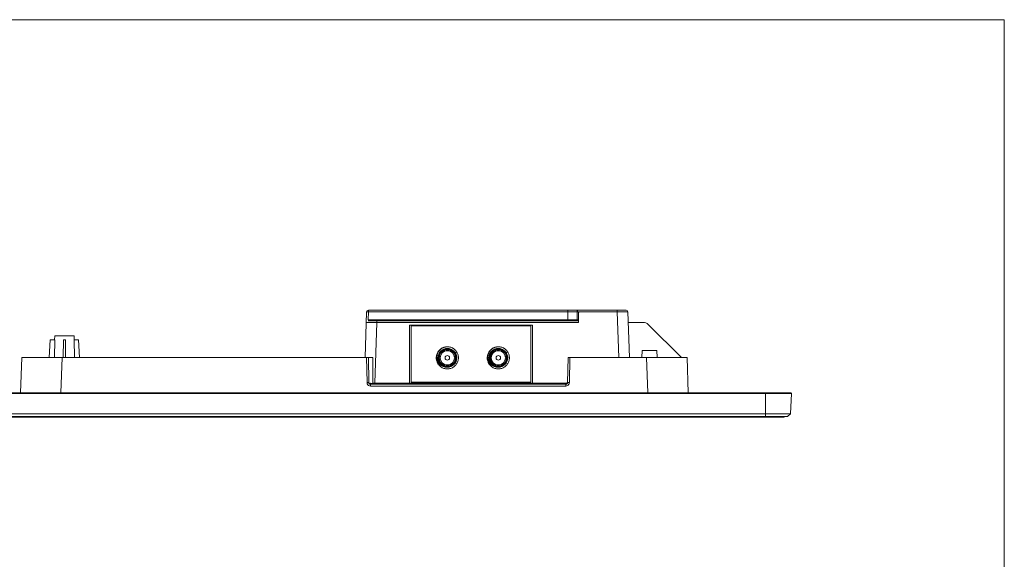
# Model space of a CAD drawing. Header units: centimetres. Extents: x -29.7 to 29.7, y -21 to 21.
# Tile 34 of 34: x 9.9 to 29.7, y 10.1 to 21. Entities that reach past the tile are written whole.
import ezdxf

# ---------------------------------------------------------------- set-up
doc = ezdxf.new("R2010")
doc.units = ezdxf.units.CM
doc.header["$MEASUREMENT"] = 0
doc.layers.add('06___PRT_ALL_SURFS', color=7, linetype='Continuous')

msp = doc.modelspace()

# ---------------------------------------------------------------- linework, layer by layer
at = {"layer": '06___PRT_ALL_SURFS', "lineweight": 9}
for points in [[(-29.70105, 20.97136), (-29.70105, 20.97136), (29.69891, 20.97136), (29.69891, 20.97136)], [(29.69891, -20.98296), (29.69891, -20.98296), (29.69891, 20.97136), (29.69891, 20.97136)], [(16.88604, 15.10638), (16.88604, 15.10638), (16.85397, 14.18801), (16.85397, 14.18801)], [(16.92133, 15.14046), (16.90231, 15.14046), (16.88671, 15.12539), (16.88604, 15.10638)], [(16.91562, 14.94232), (16.91562, 14.94232), (16.92133, 15.10575), (16.92133, 15.10575)], [(16.92133, 15.14046), (16.92133, 15.14046), (22.09881, 15.14046), (22.09881, 15.14046)], [(16.92133, 15.14046), (16.92133, 15.14046), (16.92133, 15.10575), (16.92133, 15.10575)], [(20.93131, 15.10575), (20.93131, 15.10575), (16.92133, 15.10575), (16.92133, 15.10575)], [(20.93049, 14.94232), (20.93049, 14.94232), (20.93131, 15.10575), (20.93131, 15.10575)], [(20.93131, 15.10575), (20.93131, 15.10575), (20.93131, 15.14046), (20.93131, 15.14046)], [(21.11651, 15.10575), (21.11651, 15.10575), (21.11569, 14.94232), (21.11569, 14.94232)], [(21.3677, 15.10575), (21.3677, 15.10575), (21.11651, 15.10575), (21.11651, 15.10575)], [(21.14475, 15.09048), (21.14407, 15.08837), (21.14372, 15.08617), (21.14372, 15.08395)], [(21.14372, 14.99919), (21.14372, 14.99919), (21.14372, 15.08395), (21.14372, 15.08395)], [(21.14577, 15.09302), (21.14538, 15.09219), (21.14503, 15.09135), (21.14475, 15.09048)], [(21.14777, 15.09638), (21.147, 15.09532), (21.14633, 15.0942), (21.14577, 15.09302)], [(21.14967, 15.09864), (21.14899, 15.09793), (21.14835, 15.09717), (21.14777, 15.09638)], [(21.15245, 15.10104), (21.15145, 15.10032), (21.15053, 15.09952), (21.14967, 15.09864)], [(21.15838, 15.10408), (21.15626, 15.10338), (21.15426, 15.10236), (21.15245, 15.10104)], [(21.16506, 15.10514), (21.1628, 15.10514), (21.16054, 15.10478), (21.15838, 15.10408)], [(21.40649, 15.10514), (21.40649, 15.10514), (21.16506, 15.10514), (21.16506, 15.10514)], [(21.92234, 15.10638), (21.92234, 15.10638), (21.38622, 15.10638), (21.38622, 15.10638)], [(21.92234, 15.10638), (21.92234, 15.10638), (21.92234, 15.14046), (21.92234, 15.14046)], [(21.92234, 15.10638), (21.92234, 15.10638), (21.95444, 14.18695), (21.95444, 14.18695)], [(22.1341, 15.10638), (22.13344, 15.12539), (22.11783, 15.14046), (22.09881, 15.14046)], [(22.1662, 14.18695), (22.1662, 14.18695), (22.1341, 15.10638), (22.1341, 15.10638)], [(16.91439, 14.9215), (16.91439, 14.9215), (21.14163, 14.9215), (21.14163, 14.9215)], [(16.91562, 14.94232), (16.91562, 14.94232), (20.93049, 14.94232), (20.93049, 14.94232)], [(17.04764, 13.67005), (17.04764, 13.67005), (17.09016, 14.88742), (17.09016, 14.88742)], [(17.09016, 14.9215), (17.09016, 14.9215), (17.09016, 14.88742), (17.09016, 14.88742)], [(21.14163, 14.88742), (21.14163, 14.88742), (17.09016, 14.88742), (17.09016, 14.88742)], [(20.99511, 14.94231), (20.99511, 14.94231), (20.93049, 14.94232), (20.93049, 14.94232)], [(21.05755, 14.94231), (21.05755, 14.94231), (20.99511, 14.94231), (20.99511, 14.94231)], [(21.10458, 14.94232), (21.10458, 14.94232), (21.05755, 14.94231), (21.05755, 14.94231)], [(21.10504, 14.94232), (21.10504, 14.94232), (21.05755, 14.94231), (21.05755, 14.94231)], [(21.11569, 14.94232), (21.11569, 14.94232), (21.10504, 14.94232), (21.10504, 14.94232)], [(21.11569, 14.94232), (21.11569, 14.94232), (21.14163, 14.94232), (21.14163, 14.94232)], [(21.14372, 14.99919), (21.14372, 14.99919), (21.14163, 14.99919), (21.14163, 14.99919)], [(21.14163, 14.88742), (21.14163, 14.88742), (21.14163, 14.99919), (21.14163, 14.99919)], [(22.14154, 14.89325), (22.14154, 14.89325), (22.44454, 14.89325), (22.44454, 14.89325)], [(22.54443, 14.85187), (22.51794, 14.87837), (22.48201, 14.89325), (22.44454, 14.89325)], [(23.20936, 14.18695), (23.20936, 14.18695), (22.54443, 14.85187), (22.54443, 14.85187)], [(20.21991, 14.83675), (20.21991, 14.83675), (17.74785, 14.83675), (17.74785, 14.83675)], [(17.74785, 14.83675), (17.74785, 14.83675), (17.74785, 13.67005), (17.74785, 13.67005)], [(20.18459, 14.8227), (20.18459, 14.8227), (17.78317, 14.8227), (17.78317, 14.8227)], [(17.78317, 13.69281), (17.78317, 13.69281), (17.78317, 14.8227), (17.78317, 14.8227)], [(20.18459, 13.69281), (20.18459, 13.69281), (20.18459, 14.8227), (20.18459, 14.8227)], [(20.21991, 13.67005), (20.21991, 13.67005), (20.21991, 14.83675), (20.21991, 14.83675)], [(10.52552, 14.5401), (10.52552, 14.5401), (10.50702, 14.18695), (10.50702, 14.18695)], [(10.52552, 14.5401), (10.52552, 14.5401), (10.61716, 14.5401), (10.61716, 14.5401)], [(10.61129, 14.18695), (10.61129, 14.18695), (10.61716, 14.5401), (10.61716, 14.5401)], [(10.61611, 14.5401), (10.61611, 14.5401), (10.61759, 14.62486), (10.61759, 14.62486)], [(11.00636, 14.62486), (11.00636, 14.62486), (10.61759, 14.62486), (10.61759, 14.62486)], [(10.78865, 14.18675), (10.78865, 14.18675), (10.79173, 14.5401), (10.79173, 14.5401)], [(10.79173, 14.5401), (10.79173, 14.5401), (10.83221, 14.5401), (10.83221, 14.5401)], [(10.83221, 14.5401), (10.83221, 14.5401), (10.83529, 14.18695), (10.83529, 14.18695)], [(11.00783, 14.5401), (11.00783, 14.5401), (11.00636, 14.62486), (11.00636, 14.62486)], [(11.00679, 14.5401), (11.00679, 14.5401), (11.09842, 14.5401), (11.09842, 14.5401)], [(11.00679, 14.5401), (11.00679, 14.5401), (11.01265, 14.18695), (11.01265, 14.18695)], [(11.11693, 14.18695), (11.11693, 14.18695), (11.09842, 14.5401), (11.09842, 14.5401)], [(18.69483, 14.30043), (18.69483, 14.30043), (18.66654, 14.28243), (18.66654, 14.28243)], [(18.69484, 14.30044), (18.69474, 14.30059), (18.69464, 14.30074), (18.69454, 14.3009)], [(18.69786, 14.29551), (18.69687, 14.29716), (18.69585, 14.2988), (18.69481, 14.30042)], [(18.69958, 14.29262), (18.69901, 14.29359), (18.69844, 14.29455), (18.69786, 14.29551)], [(18.69957, 14.29261), (18.69957, 14.29261), (18.69983, 14.29219), (18.69983, 14.29219)], [(18.69958, 14.29262), (18.69958, 14.29262), (18.70009, 14.29173), (18.70009, 14.29173)], [(18.69983, 14.29219), (18.69983, 14.29219), (18.70009, 14.29172), (18.70009, 14.29172)], [(18.7013, 14.28961), (18.7009, 14.29032), (18.7005, 14.29102), (18.70009, 14.29173)], [(18.70184, 14.28863), (18.70166, 14.28895), (18.70148, 14.28928), (18.7013, 14.28961)], [(18.70476, 14.28316), (18.70382, 14.285), (18.70284, 14.28682), (18.70184, 14.28863)], [(18.70649, 14.27976), (18.70592, 14.2809), (18.70535, 14.28203), (18.70476, 14.28316)], [(18.718, 14.25196), (18.71479, 14.26148), (18.71095, 14.27076), (18.70649, 14.27976)], [(18.72614, 14.22007), (18.72422, 14.23089), (18.72149, 14.24155), (18.718, 14.25196)], [(19.71897, 14.30043), (19.71897, 14.30043), (19.69067, 14.28243), (19.69067, 14.28243)], [(19.71898, 14.30044), (19.71888, 14.30059), (19.71878, 14.30074), (19.71868, 14.3009)], [(19.722, 14.29551), (19.721, 14.29716), (19.71999, 14.2988), (19.71895, 14.30042)], [(19.72371, 14.29262), (19.72315, 14.29359), (19.72258, 14.29455), (19.722, 14.29551)], [(19.72371, 14.29262), (19.72371, 14.29262), (19.72423, 14.29173), (19.72423, 14.29173)], [(19.72371, 14.29261), (19.72371, 14.29261), (19.72397, 14.29219), (19.72397, 14.29219)], [(19.72397, 14.29219), (19.72397, 14.29219), (19.72422, 14.29172), (19.72422, 14.29172)], [(19.72544, 14.28961), (19.72504, 14.29032), (19.72464, 14.29102), (19.72423, 14.29173)], [(19.72598, 14.28863), (19.7258, 14.28895), (19.72562, 14.28928), (19.72544, 14.28961)], [(19.7289, 14.28316), (19.72795, 14.285), (19.72698, 14.28682), (19.72598, 14.28863)], [(19.73062, 14.27976), (19.73006, 14.2809), (19.72949, 14.28203), (19.7289, 14.28316)], [(19.74214, 14.25196), (19.73893, 14.26148), (19.73509, 14.27076), (19.73062, 14.27976)], [(19.75028, 14.22007), (19.74836, 14.23089), (19.74563, 14.24155), (19.74214, 14.25196)], [(22.41603, 14.18695), (22.41603, 14.18695), (22.42062, 14.32821), (22.42062, 14.32821)], [(22.41603, 14.18695), (22.41603, 14.18695), (22.42062, 14.32821), (22.42062, 14.32821)], [(22.71576, 14.32821), (22.71576, 14.32821), (22.42062, 14.32821), (22.42062, 14.32821)], [(22.71576, 14.32821), (22.71576, 14.32821), (22.72036, 14.18695), (22.72036, 14.18695)], [(22.71576, 14.32821), (22.71576, 14.32821), (22.72036, 14.18695), (22.72036, 14.18695)], [(9.95376, 14.18695), (9.95376, 14.18695), (9.92909, 13.48065), (9.92909, 13.48065)], [(9.95376, 14.18695), (9.95376, 14.18695), (17.01036, 14.18695), (17.01036, 14.18695)], [(10.74092, 13.48065), (10.74092, 13.48065), (10.76559, 14.18695), (10.76559, 14.18695)], [(16.89323, 13.6845), (16.89323, 13.6845), (16.88446, 14.18695), (16.88446, 14.18695)], [(16.92854, 13.68388), (16.92854, 13.68388), (16.91976, 14.18695), (16.91976, 14.18695)], [(17.01036, 14.18695), (17.00993, 14.01104), (17.00967, 13.83863), (17.0096, 13.67014)], [(18.28466, 14.18054), (18.28467, 14.17765), (18.28473, 14.17476), (18.28485, 14.17188)], [(18.28485, 14.17188), (18.28492, 14.17012), (18.28501, 14.16837), (18.28513, 14.16662)], [(18.28513, 14.16662), (18.28522, 14.16518), (18.28532, 14.16375), (18.28545, 14.16231)], [(18.28545, 14.16231), (18.28561, 14.16046), (18.28578, 14.15862), (18.28598, 14.15677)], [(18.28598, 14.15677), (18.28634, 14.1535), (18.28677, 14.15024), (18.28727, 14.14699)], [(18.28727, 14.14699), (18.28912, 14.13501), (18.29194, 14.12321), (18.29571, 14.11169)], [(18.29571, 14.11169), (18.29847, 14.10329), (18.30173, 14.09507), (18.30546, 14.08707)], [(18.32374, 14.22649), (18.32374, 14.22649), (18.30146, 14.23201), (18.30146, 14.23201)], [(18.30546, 14.08707), (18.30603, 14.08584), (18.30662, 14.08462), (18.30721, 14.0834)], [(18.30721, 14.0834), (18.30803, 14.08173), (18.30887, 14.08007), (18.30973, 14.07842)], [(18.30988, 14.07811), (18.30988, 14.07811), (18.30973, 14.07842), (18.30973, 14.07842)], [(18.30993, 14.07814), (18.30993, 14.07814), (18.30977, 14.07845), (18.30977, 14.07845)], [(18.30988, 14.07811), (18.31047, 14.07699), (18.31107, 14.07588), (18.31167, 14.07476)], [(18.31192, 14.0743), (18.31192, 14.0743), (18.31167, 14.07476), (18.31167, 14.07476)], [(18.31192, 14.0743), (18.31192, 14.0743), (18.31168, 14.07477), (18.31168, 14.07477)], [(18.31192, 14.0743), (18.31271, 14.07287), (18.3135, 14.07146), (18.31431, 14.07006)], [(18.31446, 14.06979), (18.31446, 14.06979), (18.31431, 14.07006), (18.31431, 14.07006)], [(18.3145, 14.06982), (18.3145, 14.06982), (18.31435, 14.07008), (18.31435, 14.07008)], [(18.31446, 14.06979), (18.31511, 14.06868), (18.31577, 14.06756), (18.31643, 14.06645)], [(18.31674, 14.06594), (18.31674, 14.06594), (18.31643, 14.06645), (18.31643, 14.06645)], [(18.31674, 14.06594), (18.31674, 14.06594), (18.31644, 14.06646), (18.31644, 14.06646)], [(18.31674, 14.06594), (18.31755, 14.06461), (18.31837, 14.06329), (18.31919, 14.06198)], [(18.31936, 14.06171), (18.31936, 14.06171), (18.31919, 14.06198), (18.31919, 14.06198)], [(18.31941, 14.06174), (18.31941, 14.06174), (18.31924, 14.062), (18.31924, 14.062)], [(18.31936, 14.06171), (18.32166, 14.05811), (18.32404, 14.05457), (18.32654, 14.05111)], [(18.72765, 14.21036), (18.72722, 14.21361), (18.72671, 14.21685), (18.72614, 14.22007)], [(18.72837, 14.20422), (18.72816, 14.20627), (18.72791, 14.20831), (18.72765, 14.21036)], [(18.72873, 14.20054), (18.72862, 14.20177), (18.7285, 14.20299), (18.72837, 14.20422)], [(18.72914, 14.19495), (18.72903, 14.19682), (18.72889, 14.19868), (18.72873, 14.20054)], [(18.72958, 14.18191), (18.72956, 14.18626), (18.72942, 14.19061), (18.72914, 14.19495)], [(19.3088, 14.18054), (19.30881, 14.17765), (19.30887, 14.17476), (19.30899, 14.17188)], [(19.30899, 14.17188), (19.30906, 14.17012), (19.30915, 14.16837), (19.30926, 14.16662)], [(19.30926, 14.16662), (19.30936, 14.16518), (19.30946, 14.16375), (19.30959, 14.16231)], [(19.30959, 14.16231), (19.30974, 14.16046), (19.30992, 14.15862), (19.31012, 14.15677)], [(19.31012, 14.15677), (19.31048, 14.1535), (19.31091, 14.15024), (19.3114, 14.14699)], [(19.3114, 14.14699), (19.31325, 14.13501), (19.31608, 14.12321), (19.31985, 14.11169)], [(19.31985, 14.11169), (19.32261, 14.10329), (19.32586, 14.09507), (19.3296, 14.08707)], [(19.34788, 14.22649), (19.34788, 14.22649), (19.32559, 14.23201), (19.32559, 14.23201)], [(19.3296, 14.08707), (19.33017, 14.08584), (19.33076, 14.08462), (19.33135, 14.0834)], [(19.33135, 14.0834), (19.33216, 14.08173), (19.333, 14.08007), (19.33386, 14.07842)], [(19.33402, 14.07811), (19.33402, 14.07811), (19.33386, 14.07842), (19.33386, 14.07842)], [(19.33407, 14.07814), (19.33407, 14.07814), (19.33391, 14.07845), (19.33391, 14.07845)], [(19.33402, 14.07811), (19.33461, 14.07699), (19.33521, 14.07588), (19.33581, 14.07476)], [(19.33606, 14.0743), (19.33606, 14.0743), (19.33581, 14.07476), (19.33581, 14.07476)], [(19.33606, 14.0743), (19.33606, 14.0743), (19.33582, 14.07477), (19.33582, 14.07477)], [(19.33606, 14.0743), (19.33685, 14.07287), (19.33764, 14.07146), (19.33845, 14.07006)], [(19.3386, 14.06979), (19.3386, 14.06979), (19.33845, 14.07006), (19.33845, 14.07006)], [(19.33864, 14.06982), (19.33864, 14.06982), (19.33849, 14.07008), (19.33849, 14.07008)], [(19.3386, 14.06979), (19.33925, 14.06868), (19.3399, 14.06756), (19.34057, 14.06645)], [(19.34088, 14.06594), (19.34088, 14.06594), (19.34057, 14.06646), (19.34057, 14.06646)], [(19.34088, 14.06594), (19.34088, 14.06594), (19.34057, 14.06645), (19.34057, 14.06645)], [(19.34088, 14.06594), (19.34168, 14.06461), (19.3425, 14.06329), (19.34333, 14.06198)], [(19.3435, 14.06171), (19.3435, 14.06171), (19.34333, 14.06198), (19.34333, 14.06198)], [(19.34355, 14.06174), (19.34355, 14.06174), (19.34338, 14.062), (19.34338, 14.062)], [(19.3435, 14.06171), (19.34579, 14.05811), (19.34818, 14.05457), (19.35067, 14.05111)], [(19.75178, 14.21036), (19.75135, 14.21361), (19.75085, 14.21685), (19.75028, 14.22007)], [(19.75251, 14.20422), (19.7523, 14.20627), (19.75205, 14.20831), (19.75178, 14.21036)], [(19.75286, 14.20054), (19.75276, 14.20177), (19.75264, 14.20299), (19.75251, 14.20422)], [(19.75328, 14.19495), (19.75317, 14.19682), (19.75303, 14.19868), (19.75286, 14.20054)], [(19.75372, 14.18191), (19.7537, 14.18626), (19.75356, 14.19061), (19.75328, 14.19495)], [(20.92374, 13.68388), (20.92374, 13.68388), (20.93253, 14.18695), (20.93253, 14.18695)], [(20.93253, 14.18695), (20.93253, 14.18695), (23.32416, 14.18695), (23.32416, 14.18695)], [(20.95906, 13.6845), (20.95906, 13.6845), (20.96782, 14.18695), (20.96782, 14.18695)], [(22.51234, 14.18695), (22.51234, 14.18695), (22.53701, 13.48065), (22.53701, 13.48065)], [(23.34882, 13.48065), (23.34882, 13.48065), (23.32416, 14.18695), (23.32416, 14.18695)], [(16.91088, 13.68465), (16.905, 13.68465), (16.89912, 13.68461), (16.89323, 13.6845)], [(16.89323, 13.6845), (16.89327, 13.68251), (16.89339, 13.68052), (16.89359, 13.67855)], [(16.89359, 13.67855), (16.89404, 13.67418), (16.89489, 13.66987), (16.89612, 13.66567)], [(16.89612, 13.66567), (16.89692, 13.66298), (16.89787, 13.66034), (16.89898, 13.65777)], [(16.93094, 13.67167), (16.92944, 13.67554), (16.92861, 13.67974), (16.92854, 13.68388)], [(16.95045, 13.6708), (16.9546, 13.66927), (16.95904, 13.66856), (16.96351, 13.6687)], [(16.96351, 13.6687), (16.96351, 13.6687), (17.0096, 13.67014), (17.0096, 13.67014)], [(16.96351, 13.6687), (16.96351, 13.6687), (16.96386, 13.64909), (16.96386, 13.64909)], [(17.0096, 13.67014), (17.02215, 13.67008), (17.03488, 13.67005), (17.04764, 13.67005)], [(17.04764, 13.67005), (17.04764, 13.67005), (17.74785, 13.67005), (17.74785, 13.67005)], [(17.74785, 13.67028), (17.74785, 13.67028), (18.27029, 13.67028), (18.27029, 13.67028)], [(17.78317, 13.69331), (17.78317, 13.69331), (20.18459, 13.69331), (20.18459, 13.69331)], [(17.78317, 13.69281), (17.78317, 13.69281), (20.18459, 13.69281), (20.18459, 13.69281)], [(18.27068, 13.69281), (18.27068, 13.69281), (18.27011, 13.66012), (18.27011, 13.66012)], [(18.74395, 13.67172), (18.74395, 13.67172), (18.27029, 13.67172), (18.27029, 13.67172)], [(18.27451, 13.66105), (18.27451, 13.66105), (18.27224, 13.67172), (18.27224, 13.67172)], [(18.2917, 13.65879), (18.2917, 13.65879), (18.2917, 13.67172), (18.2917, 13.67172)], [(18.34072, 13.65827), (18.34072, 13.65827), (18.67352, 13.65827), (18.67352, 13.65827)], [(18.36375, 13.67172), (18.36375, 13.67172), (18.36375, 13.65827), (18.36375, 13.65827)], [(18.4621, 13.65827), (18.4621, 13.65827), (18.4621, 13.67172), (18.4621, 13.67172)], [(18.55215, 13.65827), (18.55215, 13.65827), (18.55215, 13.67172), (18.55215, 13.67172)], [(18.6505, 13.65827), (18.6505, 13.65827), (18.6505, 13.67172), (18.6505, 13.67172)], [(18.72255, 13.65879), (18.72255, 13.65879), (18.72255, 13.67172), (18.72255, 13.67172)], [(18.74413, 13.66012), (18.74413, 13.66012), (18.74356, 13.69281), (18.74356, 13.69281)], [(18.74395, 13.67028), (18.74395, 13.67028), (19.29441, 13.67028), (19.29441, 13.67028)], [(19.2948, 13.69281), (19.2948, 13.69281), (19.29423, 13.66012), (19.29423, 13.66012)], [(19.76807, 13.67172), (19.76807, 13.67172), (19.29441, 13.67172), (19.29441, 13.67172)], [(19.31584, 13.66818), (19.31584, 13.66818), (19.29441, 13.66818), (19.29441, 13.66818)], [(19.31584, 13.65879), (19.31584, 13.65879), (19.31584, 13.67172), (19.31584, 13.67172)], [(19.36484, 13.65827), (19.36484, 13.65827), (19.69765, 13.65827), (19.69765, 13.65827)], [(19.38788, 13.67172), (19.38788, 13.67172), (19.38788, 13.65827), (19.38788, 13.65827)], [(19.48624, 13.66818), (19.48624, 13.66818), (19.42779, 13.66818), (19.42779, 13.66818)], [(19.42779, 13.659), (19.42779, 13.659), (19.42779, 13.66818), (19.42779, 13.66818)], [(19.42779, 13.659), (19.42779, 13.65874), (19.42781, 13.65848), (19.42784, 13.65822)], [(19.47833, 13.65827), (19.47833, 13.65827), (19.48624, 13.65993), (19.48624, 13.65993)], [(19.48624, 13.65827), (19.48624, 13.65827), (19.48624, 13.67172), (19.48624, 13.67172)], [(19.57629, 13.65827), (19.57629, 13.65827), (19.57629, 13.67172), (19.57629, 13.67172)], [(19.67464, 13.65827), (19.67464, 13.65827), (19.67464, 13.67172), (19.67464, 13.67172)], [(19.74668, 13.65879), (19.74668, 13.65879), (19.74668, 13.67172), (19.74668, 13.67172)], [(19.76825, 13.66012), (19.76825, 13.66012), (19.76768, 13.69281), (19.76768, 13.69281)], [(19.76807, 13.67028), (19.76807, 13.67028), (20.21991, 13.67028), (20.21991, 13.67028)], [(20.8888, 13.67005), (20.8888, 13.67005), (20.21991, 13.67005), (20.21991, 13.67005)], [(20.8888, 13.67005), (20.8888, 13.67005), (20.88843, 13.64909), (20.88843, 13.64909)], [(20.90935, 13.65596), (20.90344, 13.65161), (20.89577, 13.64909), (20.88843, 13.64909)], [(20.8888, 13.67005), (20.90127, 13.67005), (20.91281, 13.67663), (20.91917, 13.68736)], [(20.9209, 13.67057), (20.91847, 13.66486), (20.91435, 13.65965), (20.90935, 13.65596)], [(20.92374, 13.68388), (20.92366, 13.67935), (20.92268, 13.67475), (20.9209, 13.67057)], [(20.9492, 13.64969), (20.95213, 13.65464), (20.95445, 13.65993), (20.95609, 13.66543)], [(20.95609, 13.66543), (20.95794, 13.67162), (20.95894, 13.67804), (20.95906, 13.6845)], [(7.85195, 13.46654), (7.85195, 13.46654), (25.42597, 13.46654), (25.42597, 13.46654)], [(25.41259, 13.48065), (25.41259, 13.48065), (7.86534, 13.48065), (7.86534, 13.48065)], [(16.96386, 13.64909), (16.96386, 13.64909), (20.88843, 13.64909), (20.88843, 13.64909)], [(16.96386, 13.61501), (16.96386, 13.61501), (16.96386, 13.64909), (16.96386, 13.64909)], [(16.96386, 13.61501), (16.96386, 13.61501), (20.88843, 13.61501), (20.88843, 13.61501)], [(20.88843, 13.64909), (20.88843, 13.64909), (20.88843, 13.61501), (20.88843, 13.61501)], [(24.90269, 13.00036), (24.90269, 13.00036), (24.90269, 13.48065), (24.90269, 13.48065)], [(25.42597, 13.46654), (25.42597, 13.46654), (25.4045, 13.05679), (25.4045, 13.05679)], [(25.41259, 13.48065), (25.41259, 13.48065), (25.42597, 13.46654), (25.42597, 13.46654)], [(7.87342, 13.05679), (7.87342, 13.05679), (25.4045, 13.05679), (25.4045, 13.05679)], [(7.93289, 13.00036), (7.93289, 13.00036), (25.34503, 13.00036), (25.34503, 13.00036)], [(8.00089, 12.98977), (8.00089, 12.98977), (25.27703, 12.98977), (25.27703, 12.98977)], [(24.90269, 12.98977), (24.90269, 12.98977), (24.90269, 13.00036), (24.90269, 13.00036)], [(25.27703, 13.00036), (25.27703, 13.00036), (25.27703, 12.98977), (25.27703, 12.98977)], [(25.4045, 13.05679), (25.4045, 13.05679), (25.34503, 13.00036), (25.34503, 13.00036)]]:
    msp.add_open_spline(points, degree=3, dxfattribs=at)
for points, knots in [([(16.92133, 15.10575), (16.91683, 15.10592), (16.91235, 15.10604), (16.90783, 15.10619), (16.904, 15.1063), (16.90015, 15.10642), (16.89638, 15.10645), (16.89494, 15.10646), (16.89352, 15.10645), (16.892, 15.10651), (16.89087, 15.10655), (16.88969, 15.10662), (16.88873, 15.10652), (16.88814, 15.10645), (16.88764, 15.10632), (16.88672, 15.10647), (16.88641, 15.10652), (16.88605, 15.1066), (16.88604, 15.10638)], [0, 0, 0, 0, 0.16666667, 0.16666667, 0.16666667, 0.33333333, 0.33333333, 0.33333333, 0.5, 0.5, 0.5, 0.66666667, 0.66666667, 0.66666667, 0.83333333, 0.83333333, 0.83333333, 1, 1, 1, 1]), ([(20.93131, 15.10575), (20.9475, 15.10577), (20.96368, 15.10577), (20.97987, 15.10578), (21.02541, 15.10579), (21.07096, 15.10578), (21.11651, 15.10575)], [0, 0, 0, 0, 0.5, 0.5, 0.5, 1, 1, 1, 1]), ([(21.13503, 15.14046), (21.1326, 15.14046), (21.13023, 15.13935), (21.12824, 15.13787), (21.12396, 15.13471), (21.12144, 15.12985), (21.1197, 15.12486), (21.11753, 15.11864), (21.11656, 15.11222), (21.11651, 15.10575)], [0, 0, 0, 0, 0.33333333, 0.33333333, 0.33333333, 0.66666667, 0.66666667, 0.66666667, 1, 1, 1, 1]), ([(21.92233, 15.10638), (21.9361, 15.10645), (21.94986, 15.10652), (21.96362, 15.10659), (21.97687, 15.10665), (21.99012, 15.10671), (22.00338, 15.10675), (22.01559, 15.10679), (22.02778, 15.10683), (22.03999, 15.10685), (22.05068, 15.10687), (22.06137, 15.10688), (22.07207, 15.10688), (22.08085, 15.10688), (22.08964, 15.10688), (22.09841, 15.10685), (22.10197, 15.10684), (22.10551, 15.10681), (22.10909, 15.10681), (22.11206, 15.1068), (22.11505, 15.1068), (22.11797, 15.10675), (22.12028, 15.10671), (22.12256, 15.10664), (22.12498, 15.10668), (22.12672, 15.10671), (22.12855, 15.1068), (22.13002, 15.10659), (22.13091, 15.10647), (22.13167, 15.10623), (22.13307, 15.10649), (22.13355, 15.10657), (22.1341, 15.10672), (22.1341, 15.10638)], [0, 0, 0, 0, 0.09090909, 0.09090909, 0.09090909, 0.18181818, 0.18181818, 0.18181818, 0.27272727, 0.27272727, 0.27272727, 0.36363636, 0.36363636, 0.36363636, 0.45454545, 0.45454545, 0.45454545, 0.54545455, 0.54545455, 0.54545455, 0.63636364, 0.63636364, 0.63636364, 0.72727273, 0.72727273, 0.72727273, 0.81818182, 0.81818182, 0.81818182, 0.90909091, 0.90909091, 0.90909091, 1, 1, 1, 1]), ([(16.87923, 14.88753), (16.88627, 14.88794), (16.89332, 14.88787), (16.90037, 14.88784), (16.916, 14.88777), (16.93162, 14.88789), (16.94724, 14.88793), (16.96932, 14.88798), (16.99141, 14.88788), (17.01349, 14.88778), (17.03905, 14.88767), (17.0646, 14.88757), (17.09016, 14.88742)], [0, 0, 0, 0, 0.25, 0.25, 0.25, 0.5, 0.5, 0.5, 0.75, 0.75, 0.75, 1, 1, 1, 1]), ([(21.11569, 14.94232), (21.11567, 14.93965), (21.11548, 14.93715), (21.1148, 14.93434), (21.11342, 14.9286), (21.11006, 14.9215), (21.10458, 14.9215)], [0, 0, 0, 0, 0.5, 0.5, 0.5, 1, 1, 1, 1]), ([(18.28466, 14.18054), (18.28461, 14.20378), (18.28824, 14.2272), (18.29541, 14.24942), (18.30259, 14.27165), (18.3133, 14.29268), (18.327, 14.31157), (18.34068, 14.33046), (18.35736, 14.3472), (18.37623, 14.36093), (18.39508, 14.37465), (18.41614, 14.38537), (18.43833, 14.39258), (18.46052, 14.3998), (18.48385, 14.40352), (18.50719, 14.40351), (18.53052, 14.4035), (18.55385, 14.39976), (18.57603, 14.39255), (18.59821, 14.38532), (18.61925, 14.37461), (18.63812, 14.36085), (18.65699, 14.34709), (18.6737, 14.33029), (18.68732, 14.31147)], [0, 0, 0, 0, 0.125, 0.125, 0.125, 0.25, 0.25, 0.25, 0.375, 0.375, 0.375, 0.5, 0.5, 0.5, 0.625, 0.625, 0.625, 0.75, 0.75, 0.75, 0.875, 0.875, 0.875, 1, 1, 1, 1]), ([(18.69454, 14.3009), (18.67224, 14.33568), (18.63993, 14.36406), (18.60261, 14.38148), (18.562, 14.40043), (18.51545, 14.40642), (18.47162, 14.39854), (18.45055, 14.39476), (18.4301, 14.38777), (18.41117, 14.378), (18.39224, 14.36823), (18.37483, 14.35568), (18.35976, 14.34087), (18.32962, 14.31125), (18.30883, 14.27259), (18.30146, 14.23201)], [0, 0, 0, 0, 0.2, 0.2, 0.2, 0.4, 0.4, 0.4, 0.6, 0.6, 0.6, 0.8, 0.8, 0.8, 1, 1, 1, 1]), ([(18.69606, 14.18102), (18.69606, 14.28537), (18.61147, 14.36996), (18.50712, 14.36996), (18.40278, 14.36996), (18.31819, 14.28537), (18.31819, 14.18102), (18.31819, 14.07668), (18.40278, 13.99209), (18.50712, 13.99209), (18.61147, 13.99209), (18.69606, 14.07668), (18.69606, 14.18102)], [0, 0, 0, 0, 0.25, 0.25, 0.25, 0.5, 0.5, 0.5, 0.75, 0.75, 0.75, 1, 1, 1, 1]), ([(18.689, 14.18102), (18.689, 14.28147), (18.60757, 14.36289), (18.50712, 14.36289), (18.40667, 14.36289), (18.32525, 14.28147), (18.32525, 14.18102), (18.32525, 14.08058), (18.40667, 13.99915), (18.50712, 13.99915), (18.60757, 13.99915), (18.689, 14.08058), (18.689, 14.18102)], [0, 0, 0, 0, 0.25, 0.25, 0.25, 0.5, 0.5, 0.5, 0.75, 0.75, 0.75, 1, 1, 1, 1]), ([(18.67699, 14.18102), (18.67699, 14.27484), (18.60094, 14.35089), (18.50712, 14.35089), (18.41331, 14.35089), (18.33726, 14.27484), (18.33726, 14.18102), (18.33726, 14.08721), (18.41331, 14.01116), (18.50712, 14.01116), (18.60094, 14.01116), (18.67699, 14.08721), (18.67699, 14.18102)], [0, 0, 0, 0, 0.25, 0.25, 0.25, 0.5, 0.5, 0.5, 0.75, 0.75, 0.75, 1, 1, 1, 1]), ([(18.66993, 14.18102), (18.66993, 14.27094), (18.59704, 14.34382), (18.50712, 14.34382), (18.41721, 14.34382), (18.34432, 14.27094), (18.34432, 14.18102), (18.34432, 14.09111), (18.41721, 14.01822), (18.50712, 14.01822), (18.59704, 14.01822), (18.66993, 14.09111), (18.66993, 14.18102)], [0, 0, 0, 0, 0.25, 0.25, 0.25, 0.5, 0.5, 0.5, 0.75, 0.75, 0.75, 1, 1, 1, 1]), ([(18.65192, 14.18102), (18.65192, 14.26099), (18.58709, 14.32581), (18.50712, 14.32581), (18.42716, 14.32581), (18.36233, 14.26099), (18.36233, 14.18102), (18.36233, 14.10106), (18.42716, 14.03623), (18.50712, 14.03623), (18.58709, 14.03623), (18.65192, 14.10105), (18.65192, 14.18102)], [0, 0, 0, 0, 0.25, 0.25, 0.25, 0.5, 0.5, 0.5, 0.75, 0.75, 0.75, 1, 1, 1, 1]), ([(18.6505, 14.18102), (18.6505, 14.26021), (18.58631, 14.3244), (18.50712, 14.3244), (18.42793, 14.3244), (18.36375, 14.26021), (18.36375, 14.18102), (18.36375, 14.10184), (18.42793, 14.03764), (18.50712, 14.03764), (18.58631, 14.03764), (18.6505, 14.10184), (18.6505, 14.18102)], [0, 0, 0, 0, 0.25, 0.25, 0.25, 0.5, 0.5, 0.5, 0.75, 0.75, 0.75, 1, 1, 1, 1]), ([(19.3088, 14.18054), (19.30875, 14.20378), (19.31238, 14.2272), (19.31955, 14.24942), (19.32672, 14.27165), (19.33744, 14.29268), (19.35113, 14.31157), (19.36482, 14.33046), (19.3815, 14.3472), (19.40036, 14.36093), (19.41922, 14.37465), (19.44028, 14.38537), (19.46247, 14.39258), (19.48466, 14.3998), (19.50799, 14.40352), (19.53133, 14.40351), (19.55465, 14.4035), (19.57798, 14.39976), (19.60017, 14.39255), (19.62235, 14.38532), (19.64339, 14.37461), (19.66226, 14.36085), (19.68113, 14.34709), (19.69784, 14.33029), (19.71146, 14.31147)], [0, 0, 0, 0, 0.125, 0.125, 0.125, 0.25, 0.25, 0.25, 0.375, 0.375, 0.375, 0.5, 0.5, 0.5, 0.625, 0.625, 0.625, 0.75, 0.75, 0.75, 0.875, 0.875, 0.875, 1, 1, 1, 1]), ([(19.71868, 14.3009), (19.69637, 14.33568), (19.66407, 14.36406), (19.62675, 14.38148), (19.58614, 14.40043), (19.53959, 14.40642), (19.49576, 14.39854), (19.47469, 14.39476), (19.45424, 14.38777), (19.43531, 14.378), (19.41638, 14.36823), (19.39897, 14.35568), (19.3839, 14.34087), (19.35375, 14.31125), (19.33297, 14.27259), (19.32559, 14.23201)], [0, 0, 0, 0, 0.2, 0.2, 0.2, 0.4, 0.4, 0.4, 0.6, 0.6, 0.6, 0.8, 0.8, 0.8, 1, 1, 1, 1]), ([(19.7202, 14.18102), (19.7202, 14.28537), (19.6356, 14.36996), (19.53126, 14.36996), (19.42691, 14.36996), (19.34233, 14.28537), (19.34233, 14.18102), (19.34233, 14.07668), (19.42691, 13.99209), (19.53126, 13.99209), (19.6356, 13.99209), (19.7202, 14.07668), (19.7202, 14.18102)], [0, 0, 0, 0, 0.25, 0.25, 0.25, 0.5, 0.5, 0.5, 0.75, 0.75, 0.75, 1, 1, 1, 1]), ([(19.71313, 14.18102), (19.71313, 14.28147), (19.63171, 14.36289), (19.53126, 14.36289), (19.43081, 14.36289), (19.34939, 14.28147), (19.34939, 14.18102), (19.34939, 14.08058), (19.43081, 13.99915), (19.53126, 13.99915), (19.63171, 13.99915), (19.71313, 14.08058), (19.71313, 14.18102)], [0, 0, 0, 0, 0.25, 0.25, 0.25, 0.5, 0.5, 0.5, 0.75, 0.75, 0.75, 1, 1, 1, 1]), ([(19.70113, 14.18102), (19.70113, 14.27484), (19.62507, 14.35089), (19.53126, 14.35089), (19.43744, 14.35089), (19.3614, 14.27484), (19.3614, 14.18102), (19.3614, 14.08721), (19.43744, 14.01116), (19.53126, 14.01116), (19.62507, 14.01116), (19.70113, 14.08721), (19.70113, 14.18102)], [0, 0, 0, 0, 0.25, 0.25, 0.25, 0.5, 0.5, 0.5, 0.75, 0.75, 0.75, 1, 1, 1, 1]), ([(19.69406, 14.18102), (19.69406, 14.27094), (19.62117, 14.34382), (19.53126, 14.34382), (19.44135, 14.34382), (19.36846, 14.27094), (19.36846, 14.18102), (19.36846, 14.09111), (19.44134, 14.01822), (19.53126, 14.01822), (19.62117, 14.01822), (19.69406, 14.09111), (19.69406, 14.18102)], [0, 0, 0, 0, 0.25, 0.25, 0.25, 0.5, 0.5, 0.5, 0.75, 0.75, 0.75, 1, 1, 1, 1]), ([(19.67605, 14.18102), (19.67605, 14.26099), (19.61123, 14.32581), (19.53126, 14.32581), (19.45129, 14.32581), (19.38647, 14.26099), (19.38647, 14.18102), (19.38647, 14.10106), (19.45129, 14.03623), (19.53126, 14.03623), (19.61122, 14.03623), (19.67605, 14.10105), (19.67605, 14.18102)], [0, 0, 0, 0, 0.25, 0.25, 0.25, 0.5, 0.5, 0.5, 0.75, 0.75, 0.75, 1, 1, 1, 1]), ([(19.67464, 14.18102), (19.67464, 14.26021), (19.61045, 14.3244), (19.53126, 14.3244), (19.45207, 14.3244), (19.38788, 14.26021), (19.38788, 14.18102), (19.38788, 14.10184), (19.45207, 14.03764), (19.53126, 14.03764), (19.61045, 14.03764), (19.67464, 14.10184), (19.67464, 14.18102)], [0, 0, 0, 0, 0.25, 0.25, 0.25, 0.5, 0.5, 0.5, 0.75, 0.75, 0.75, 1, 1, 1, 1]), ([(18.30146, 14.23201), (18.29639, 14.20386), (18.29714, 14.17504), (18.30342, 14.1479), (18.31021, 14.11849), (18.32348, 14.09104), (18.34162, 14.06801), (18.35975, 14.04497), (18.38275, 14.02636), (18.40819, 14.01363), (18.43167, 14.00188), (18.45722, 13.99515), (18.48271, 13.99368)], [0, 0, 0, 0, 0.25, 0.25, 0.25, 0.5, 0.5, 0.5, 0.75, 0.75, 0.75, 1, 1, 1, 1]), ([(18.72958, 14.18191), (18.72967, 14.15863), (18.72607, 14.13516), (18.71892, 14.11289), (18.71175, 14.09061), (18.70104, 14.06953), (18.68733, 14.05059), (18.67362, 14.03166), (18.65692, 14.01488), (18.63802, 14.00113), (18.61912, 13.98738), (18.59803, 13.97665), (18.57579, 13.96943), (18.55355, 13.96221), (18.53017, 13.95851), (18.5068, 13.95854), (18.48343, 13.95857), (18.46006, 13.96235), (18.43784, 13.96963), (18.41563, 13.9769), (18.39458, 13.98768), (18.3757, 14.00151), (18.35682, 14.01533), (18.34013, 14.03221), (18.32654, 14.05111)], [0, 0, 0, 0, 0.125, 0.125, 0.125, 0.25, 0.25, 0.25, 0.375, 0.375, 0.375, 0.5, 0.5, 0.5, 0.625, 0.625, 0.625, 0.75, 0.75, 0.75, 0.875, 0.875, 0.875, 1, 1, 1, 1]), ([(18.55303, 14.18102), (18.55303, 14.20638), (18.53248, 14.22693), (18.50712, 14.22693), (18.48177, 14.22693), (18.46122, 14.20638), (18.46122, 14.18102), (18.46122, 14.15567), (18.48177, 14.13511), (18.50712, 14.13511), (18.53248, 14.13511), (18.55303, 14.15567), (18.55303, 14.18102)], [0, 0, 0, 0, 0.25, 0.25, 0.25, 0.5, 0.5, 0.5, 0.75, 0.75, 0.75, 1, 1, 1, 1]), ([(19.32559, 14.23201), (19.32052, 14.20386), (19.32128, 14.17504), (19.32756, 14.1479), (19.33435, 14.11849), (19.34762, 14.09104), (19.36575, 14.06801), (19.38389, 14.04497), (19.40689, 14.02636), (19.43233, 14.01363), (19.45581, 14.00188), (19.48136, 13.99515), (19.50685, 13.99368)], [0, 0, 0, 0, 0.25, 0.25, 0.25, 0.5, 0.5, 0.5, 0.75, 0.75, 0.75, 1, 1, 1, 1]), ([(19.75372, 14.18191), (19.75381, 14.15863), (19.75021, 14.13516), (19.74305, 14.11289), (19.73589, 14.09061), (19.72518, 14.06953), (19.71147, 14.05059), (19.69776, 14.03166), (19.68106, 14.01488), (19.66216, 14.00113), (19.64326, 13.98738), (19.62216, 13.97665), (19.59993, 13.96943), (19.57769, 13.96221), (19.55431, 13.95851), (19.53094, 13.95854), (19.50757, 13.95857), (19.48419, 13.96235), (19.46198, 13.96963), (19.43977, 13.9769), (19.41871, 13.98768), (19.39983, 14.00151), (19.38096, 14.01533), (19.36427, 14.03221), (19.35067, 14.05111)], [0, 0, 0, 0, 0.125, 0.125, 0.125, 0.25, 0.25, 0.25, 0.375, 0.375, 0.375, 0.5, 0.5, 0.5, 0.625, 0.625, 0.625, 0.75, 0.75, 0.75, 0.875, 0.875, 0.875, 1, 1, 1, 1]), ([(19.57717, 14.18102), (19.57717, 14.20638), (19.55662, 14.22693), (19.53126, 14.22693), (19.50591, 14.22693), (19.48535, 14.20638), (19.48535, 14.18102), (19.48535, 14.15567), (19.50591, 14.13511), (19.53126, 14.13511), (19.55662, 14.13511), (19.57717, 14.15567), (19.57717, 14.18102)], [0, 0, 0, 0, 0.25, 0.25, 0.25, 0.5, 0.5, 0.5, 0.75, 0.75, 0.75, 1, 1, 1, 1]), ([(16.96386, 13.61501), (16.95034, 13.61501), (16.93652, 13.61908), (16.92502, 13.62666), (16.91352, 13.63425), (16.90432, 13.64534), (16.89898, 13.65777)], [0, 0, 0, 0, 0.5, 0.5, 0.5, 1, 1, 1, 1]), ([(16.92854, 13.68388), (16.92853, 13.6843), (16.92788, 13.68422), (16.92733, 13.68418), (16.92574, 13.68407), (16.92485, 13.68429), (16.9238, 13.68442), (16.92215, 13.68462), (16.92012, 13.68458), (16.91819, 13.68458), (16.91568, 13.68458), (16.91332, 13.68464), (16.91088, 13.68465)], [0, 0, 0, 0, 0.25, 0.25, 0.25, 0.5, 0.5, 0.5, 0.75, 0.75, 0.75, 1, 1, 1, 1]), ([(16.96386, 13.64909), (16.95688, 13.64909), (16.94975, 13.65126), (16.94389, 13.65529), (16.93803, 13.65931), (16.93346, 13.66517), (16.93094, 13.67167)], [0, 0, 0, 0, 0.5, 0.5, 0.5, 1, 1, 1, 1]), ([(18.27011, 13.66012), (18.2701, 13.65962), (18.27754, 13.65916), (18.29078, 13.6588), (18.30402, 13.65846), (18.32199, 13.65827), (18.34072, 13.65827)], [0, 0, 0, 0, 0.5, 0.5, 0.5, 1, 1, 1, 1]), ([(18.67352, 13.65827), (18.69226, 13.65827), (18.71022, 13.65846), (18.72346, 13.6588), (18.73671, 13.65916), (18.74414, 13.65962), (18.74413, 13.66012)], [0, 0, 0, 0, 0.5, 0.5, 0.5, 1, 1, 1, 1]), ([(19.29423, 13.66012), (19.29422, 13.65962), (19.30166, 13.65916), (19.3149, 13.6588), (19.32814, 13.65846), (19.3461, 13.65827), (19.36484, 13.65827)], [0, 0, 0, 0, 0.5, 0.5, 0.5, 1, 1, 1, 1]), ([(19.69765, 13.65827), (19.71638, 13.65827), (19.73434, 13.65846), (19.74758, 13.6588), (19.76082, 13.65916), (19.76826, 13.65962), (19.76825, 13.66012)], [0, 0, 0, 0, 0.5, 0.5, 0.5, 1, 1, 1, 1]), ([(20.92532, 13.68422), (20.92492, 13.68418), (20.92465, 13.6841), (20.92415, 13.68406), (20.92396, 13.68404), (20.92375, 13.68403), (20.92374, 13.68388)], [0, 0, 0, 0, 0.5, 0.5, 0.5, 1, 1, 1, 1]), ([(20.95906, 13.6845), (20.95538, 13.68456), (20.95172, 13.68458), (20.94804, 13.68463), (20.94046, 13.68473), (20.93286, 13.68494), (20.92532, 13.68422)], [0, 0, 0, 0, 0.5, 0.5, 0.5, 1, 1, 1, 1]), ([(20.9492, 13.64969), (20.94306, 13.63931), (20.93405, 13.63037), (20.92341, 13.62429), (20.91277, 13.61823), (20.9005, 13.61501), (20.88843, 13.61501)], [0, 0, 0, 0, 0.5, 0.5, 0.5, 1, 1, 1, 1])]:
    msp.add_open_spline(points, degree=3, knots=knots, dxfattribs=at)

doc.saveas('drawing.dxf')
